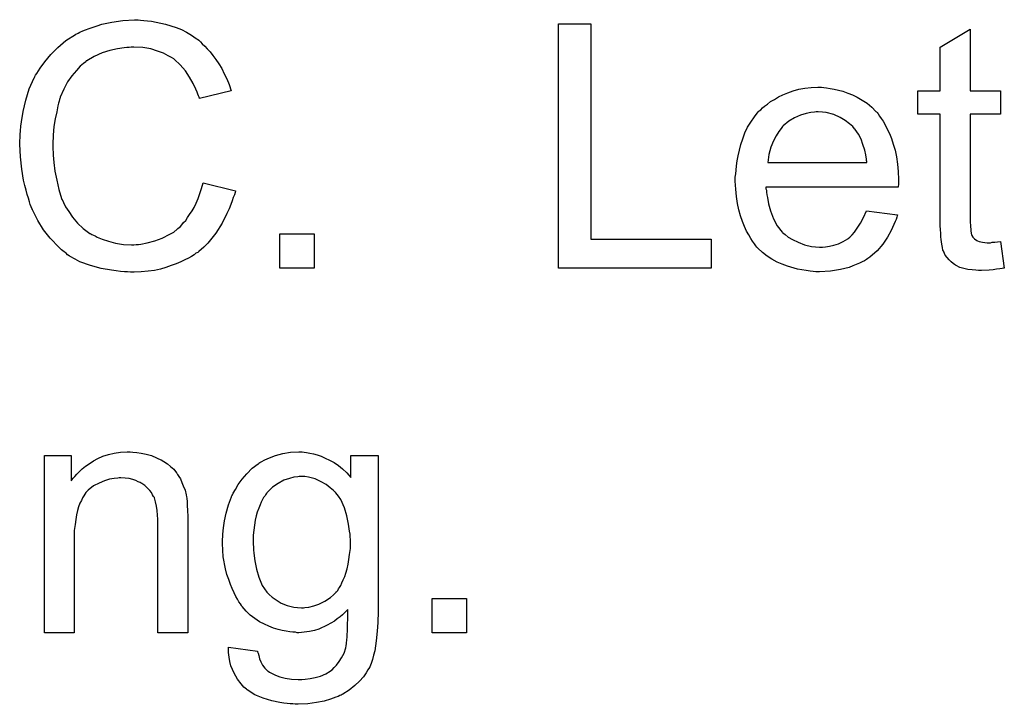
# Model space of a CAD drawing. Extents: x -2 to 8.5, y -2.9 to 5.2.
# Tile 70 of 207: x 3.876 to 4.199, y -0.883 to -0.659. Entities that reach past the tile are written whole.
import ezdxf

# ---------------------------------------------------------------- set-up
doc = ezdxf.new("R2010")
doc.units = 0
doc.layers.add('acc-ni-360-20-out-a_document', color=1, linetype='CONTINUOUS')

msp = doc.modelspace()

# ---------------------------------------------------------------- linework, layer by layer
at = {"layer": 'acc-ni-360-20-out-a_document', "color": 1}
for points in [[(3.91593, -0.658955), (3.916971, -0.659071), (3.918244, -0.659186), (3.919516, -0.659302), (3.921021, -0.659649), (3.924144, -0.660343), (3.927615, -0.661385), (3.929351, -0.662079), (3.930971, -0.662889), (3.93259, -0.66393), (3.93421, -0.664971), (3.934326, -0.665087), (3.934557, -0.665203), (3.93502, -0.66555), (3.935599, -0.666128), (3.936177, -0.666707), (3.936987, -0.667517), (3.937797, -0.668442), (3.938723, -0.669368), (3.939648, -0.670525), (3.940574, -0.671913), (3.941615, -0.673302), (3.942541, -0.674806), (3.943351, -0.676541), (3.944276, -0.678277), (3.94497, -0.680128), (3.945665, -0.682211), (3.935252, -0.68464), (3.935252, -0.684525), (3.935136, -0.684293), (3.934905, -0.68383), (3.934673, -0.683252), (3.934442, -0.682558), (3.934095, -0.681632), (3.933169, -0.679781), (3.932012, -0.677698), (3.930624, -0.675616), (3.928888, -0.673649), (3.927037, -0.671913), (3.926805, -0.671682), (3.926111, -0.671219), (3.924954, -0.670641), (3.92345, -0.669831), (3.921483, -0.669136), (3.919285, -0.668442), (3.916624, -0.66798), (3.913731, -0.667864), (3.912806, -0.667864), (3.912227, -0.66798), (3.911417, -0.66798), (3.910492, -0.668095), (3.908294, -0.668442), (3.905864, -0.668905), (3.903318, -0.669715), (3.900657, -0.670872), (3.898228, -0.672376), (3.898112, -0.672376), (3.897996, -0.672607), (3.897186, -0.673186), (3.896145, -0.674112), (3.894872, -0.6755), (3.893368, -0.677236), (3.89198, -0.679202), (3.890707, -0.681632), (3.88955, -0.684293), (3.88955, -0.684409), (3.889434, -0.68464), (3.889319, -0.684987), (3.889203, -0.685566), (3.888972, -0.68626), (3.88874, -0.68707), (3.888393, -0.689037), (3.88793, -0.691351), (3.887468, -0.693896), (3.887236, -0.696673), (3.88712, -0.699681), (3.88712, -0.699797), (3.88712, -0.700144), (3.88712, -0.700723), (3.88712, -0.701417), (3.887236, -0.702227), (3.887236, -0.703268), (3.887352, -0.704425), (3.887468, -0.705698), (3.887815, -0.708475), (3.888393, -0.711483), (3.889087, -0.714491), (3.890013, -0.717499), (3.890013, -0.717615), (3.890129, -0.717846), (3.89036, -0.718193), (3.890591, -0.718772), (3.891286, -0.72016), (3.892327, -0.72178), (3.8936, -0.723631), (3.895219, -0.725598), (3.897071, -0.727334), (3.899269, -0.728953), (3.899385, -0.728953), (3.899616, -0.729069), (3.899963, -0.729301), (3.900426, -0.729532), (3.901004, -0.729763), (3.901699, -0.73011), (3.903318, -0.730805), (3.905401, -0.731499), (3.907715, -0.732077), (3.91026, -0.73254), (3.912921, -0.732656), (3.913731, -0.732656), (3.914426, -0.73254), (3.915235, -0.73254), (3.916045, -0.732424), (3.918128, -0.731962), (3.920558, -0.731383), (3.922987, -0.730457), (3.925533, -0.729185), (3.926805, -0.728491), (3.927963, -0.727565), (3.928078, -0.727449), (3.928194, -0.727334), (3.928541, -0.726986), (3.929004, -0.726639), (3.929467, -0.726061), (3.930045, -0.725367), (3.930739, -0.724673), (3.931318, -0.723747), (3.932012, -0.722706), (3.932822, -0.721549), (3.933516, -0.720392), (3.93421, -0.719003), (3.934789, -0.717499), (3.935367, -0.715879), (3.935946, -0.714144), (3.936409, -0.712293), (3.947053, -0.714954), (3.947053, -0.715069), (3.946937, -0.715532), (3.946706, -0.716226), (3.946359, -0.717152), (3.946012, -0.718193), (3.945549, -0.719466), (3.94497, -0.720854), (3.944276, -0.722359), (3.942656, -0.725598), (3.940574, -0.728838), (3.939301, -0.730457), (3.938028, -0.732077), (3.93664, -0.733466), (3.93502, -0.734854), (3.934905, -0.73497), (3.934673, -0.735201), (3.934095, -0.735433), (3.933516, -0.735895), (3.93259, -0.736474), (3.931665, -0.737052), (3.930392, -0.737631), (3.929119, -0.738209), (3.927615, -0.738904), (3.925996, -0.739482), (3.92426, -0.740061), (3.922409, -0.740639), (3.920442, -0.741102), (3.918359, -0.741333), (3.916161, -0.741565), (3.913847, -0.74168), (3.912574, -0.74168), (3.911649, -0.741565), (3.910608, -0.741565), (3.909335, -0.741449), (3.907946, -0.741218), (3.906327, -0.740986), (3.902971, -0.740408), (3.8995, -0.739482), (3.896029, -0.738209), (3.89441, -0.737399), (3.89279, -0.736474), (3.892674, -0.736358), (3.892443, -0.736242), (3.89198, -0.735895), (3.891517, -0.735433), (3.890823, -0.73497), (3.890013, -0.734276), (3.889087, -0.733466), (3.888162, -0.73254), (3.887236, -0.731499), (3.886195, -0.730457), (3.884112, -0.727796), (3.882145, -0.724673), (3.88041, -0.721202), (3.88041, -0.721086), (3.880178, -0.720739), (3.880063, -0.72016), (3.879716, -0.719466), (3.879484, -0.71854), (3.879137, -0.717383), (3.878674, -0.716111), (3.878327, -0.714722), (3.87798, -0.713218), (3.877517, -0.711483), (3.876939, -0.707896), (3.876476, -0.703846), (3.876245, -0.699681), (3.876245, -0.699566), (3.876245, -0.699103), (3.876245, -0.698409), (3.87636, -0.697599), (3.87636, -0.696442), (3.876476, -0.695285), (3.876592, -0.693781), (3.876823, -0.692277), (3.877402, -0.688921), (3.878211, -0.685219), (3.879369, -0.681516), (3.880988, -0.67793), (3.881104, -0.677814), (3.88122, -0.677467), (3.881451, -0.677004), (3.881914, -0.676426), (3.882377, -0.675616), (3.882955, -0.67469), (3.884459, -0.672607), (3.886426, -0.670293), (3.88874, -0.66798), (3.891401, -0.665665), (3.894525, -0.663699), (3.894641, -0.663583), (3.894988, -0.663467), (3.895451, -0.663236), (3.896029, -0.662889), (3.896955, -0.662542), (3.897881, -0.662194), (3.899037, -0.661732), (3.90031, -0.661269), (3.901699, -0.660806), (3.903203, -0.660343), (3.906442, -0.659649), (3.910145, -0.659071), (3.913963, -0.658839), (3.91512, -0.658839), (3.91593, -0.658955)], [(4.063679, -0.730805), (4.103132, -0.730805), (4.103132, -0.740292), (4.053034, -0.740292), (4.053034, -0.660228), (4.063679, -0.660228), (4.063679, -0.730805)], [(4.188172, -0.682211), (4.198122, -0.682211), (4.198122, -0.689847), (4.188172, -0.689847), (4.188172, -0.723978), (4.188172, -0.72421), (4.188172, -0.724673), (4.188172, -0.725367), (4.188288, -0.726177), (4.188403, -0.728028), (4.188519, -0.728838), (4.188635, -0.729416), (4.18875, -0.729648), (4.189097, -0.73011), (4.18956, -0.730689), (4.19037, -0.731267), (4.190601, -0.731383), (4.19118, -0.731615), (4.192221, -0.731846), (4.193725, -0.731962), (4.194882, -0.731962), (4.195461, -0.731846), (4.196271, -0.731846), (4.197196, -0.73173), (4.198122, -0.731615), (4.199395, -0.740292), (4.199163, -0.740292), (4.1987, -0.740408), (4.197891, -0.740523), (4.196849, -0.740639), (4.195692, -0.74087), (4.19442, -0.740986), (4.191874, -0.741102), (4.190949, -0.741102), (4.190023, -0.740986), (4.188866, -0.74087), (4.187478, -0.740755), (4.186089, -0.740408), (4.184816, -0.740061), (4.183544, -0.739482), (4.183428, -0.739366), (4.183081, -0.739135), (4.182618, -0.738788), (4.181924, -0.738209), (4.181346, -0.737631), (4.180651, -0.736821), (4.179957, -0.736011), (4.179494, -0.73497), (4.179494, -0.734854), (4.179263, -0.734391), (4.179147, -0.733581), (4.178916, -0.732424), (4.178684, -0.73092), (4.178569, -0.729995), (4.178569, -0.728953), (4.178453, -0.727681), (4.178337, -0.726408), (4.178337, -0.72502), (4.178337, -0.7234), (4.178337, -0.689847), (4.171048, -0.689847), (4.171048, -0.682211), (4.178337, -0.682211), (4.178337, -0.667864), (4.188172, -0.661963), (4.188172, -0.682211)], [(4.140156, -0.681054), (4.141082, -0.681169), (4.142239, -0.681401), (4.143512, -0.681632), (4.145016, -0.681979), (4.146404, -0.682326), (4.148024, -0.682905), (4.149528, -0.683483), (4.151148, -0.684293), (4.152768, -0.685219), (4.154387, -0.68626), (4.155891, -0.687533), (4.15728, -0.688921), (4.157396, -0.689037), (4.157627, -0.689268), (4.157974, -0.689731), (4.158437, -0.690425), (4.159015, -0.691235), (4.159594, -0.692161), (4.160288, -0.693318), (4.160982, -0.694706), (4.161676, -0.69621), (4.162371, -0.69783), (4.162949, -0.699681), (4.163528, -0.701648), (4.16399, -0.703846), (4.164338, -0.70616), (4.164569, -0.70859), (4.164685, -0.711251), (4.164685, -0.711367), (4.164685, -0.71183), (4.164685, -0.71264), (4.164569, -0.713797), (4.121181, -0.713797), (4.121181, -0.713912), (4.121181, -0.71426), (4.121297, -0.714722), (4.121297, -0.715417), (4.121413, -0.716226), (4.121644, -0.717152), (4.121991, -0.719235), (4.122686, -0.721549), (4.123611, -0.724094), (4.124884, -0.726408), (4.126504, -0.728491), (4.126619, -0.728491), (4.126735, -0.728722), (4.127429, -0.729301), (4.128471, -0.73011), (4.129859, -0.73092), (4.13171, -0.731846), (4.133793, -0.732656), (4.136107, -0.733234), (4.13738, -0.73335), (4.138768, -0.733466), (4.139694, -0.733466), (4.140735, -0.73335), (4.142007, -0.733119), (4.143396, -0.732771), (4.145016, -0.732309), (4.14652, -0.731615), (4.148024, -0.730689), (4.14814, -0.730573), (4.148718, -0.73011), (4.149412, -0.729416), (4.150222, -0.728491), (4.151148, -0.727218), (4.152189, -0.725598), (4.15323, -0.723747), (4.154156, -0.721549), (4.164338, -0.722821), (4.164338, -0.722937), (4.164222, -0.723168), (4.164106, -0.723631), (4.163875, -0.724325), (4.163528, -0.72502), (4.163181, -0.725945), (4.162255, -0.727912), (4.161098, -0.73011), (4.159478, -0.732424), (4.157627, -0.734623), (4.155313, -0.736705), (4.155197, -0.736705), (4.154966, -0.736937), (4.154619, -0.737168), (4.154156, -0.737515), (4.153462, -0.737862), (4.152768, -0.738209), (4.151842, -0.738672), (4.150801, -0.739135), (4.149644, -0.739598), (4.148487, -0.740061), (4.145594, -0.740755), (4.142355, -0.741333), (4.138768, -0.741565), (4.137495, -0.741565), (4.136685, -0.741449), (4.135644, -0.741333), (4.134371, -0.741102), (4.132983, -0.74087), (4.131479, -0.740639), (4.128239, -0.739713), (4.126504, -0.739019), (4.124884, -0.738325), (4.123148, -0.737399), (4.121529, -0.736358), (4.120025, -0.735201), (4.11852, -0.733813), (4.118405, -0.733697), (4.118173, -0.733466), (4.117826, -0.733003), (4.117363, -0.732309), (4.116785, -0.731499), (4.116206, -0.730573), (4.115512, -0.729416), (4.114818, -0.728144), (4.114124, -0.726639), (4.11343, -0.72502), (4.112851, -0.723168), (4.112273, -0.721202), (4.11181, -0.719119), (4.111463, -0.716805), (4.111231, -0.714375), (4.111116, -0.71183), (4.111116, -0.711714), (4.111116, -0.711136), (4.111116, -0.710441), (4.111231, -0.7094), (4.111347, -0.708127), (4.111463, -0.706739), (4.111694, -0.705119), (4.112041, -0.703499), (4.112967, -0.699797), (4.113545, -0.697946), (4.114239, -0.695979), (4.115165, -0.694128), (4.116206, -0.692392), (4.117363, -0.690657), (4.118636, -0.689037), (4.118752, -0.688921), (4.118983, -0.68869), (4.119446, -0.688343), (4.120025, -0.687764), (4.120719, -0.687186), (4.121644, -0.686491), (4.122686, -0.685682), (4.123958, -0.684987), (4.125231, -0.684178), (4.126735, -0.683483), (4.128355, -0.682789), (4.13009, -0.682211), (4.131942, -0.681632), (4.133908, -0.681285), (4.135991, -0.681054), (4.138189, -0.680938), (4.139346, -0.680938), (4.140156, -0.681054)], [(4.138305, -0.689037), (4.137611, -0.689037), (4.137148, -0.689153), (4.135875, -0.689268), (4.134371, -0.689615), (4.13252, -0.690194), (4.130553, -0.691004), (4.128702, -0.692161), (4.126851, -0.693665), (4.126619, -0.693896), (4.126157, -0.694475), (4.125347, -0.695516), (4.124537, -0.696904), (4.123611, -0.698524), (4.122801, -0.700607), (4.122107, -0.703037), (4.12176, -0.705698), (4.154272, -0.705698), (4.154272, -0.705582), (4.154272, -0.705351), (4.154156, -0.705004), (4.154156, -0.704541), (4.153925, -0.703152), (4.153578, -0.701648), (4.152999, -0.699797), (4.152421, -0.698062), (4.151495, -0.696326), (4.150454, -0.694822), (4.150454, -0.694706), (4.150222, -0.694591), (4.149644, -0.693896), (4.148602, -0.692971), (4.147214, -0.691929), (4.145479, -0.690888), (4.143396, -0.689962), (4.140966, -0.689268), (4.139694, -0.689153), (4.138305, -0.689037)], [(3.972854, -0.740292), (3.961631, -0.740292), (3.961631, -0.729069), (3.972854, -0.729069), (3.972854, -0.740292)], [(3.913384, -0.800618), (3.914657, -0.800734), (3.916161, -0.800965), (3.917781, -0.801312), (3.919516, -0.801775), (3.921136, -0.802469), (3.921367, -0.802585), (3.92183, -0.802816), (3.92264, -0.803163), (3.923566, -0.803742), (3.924723, -0.804436), (3.925764, -0.805362), (3.926805, -0.806287), (3.927731, -0.807444), (3.927847, -0.80756), (3.928078, -0.808023), (3.928425, -0.808601), (3.929004, -0.809411), (3.929466, -0.810568), (3.929929, -0.811725), (3.930508, -0.813114), (3.930855, -0.814618), (3.930855, -0.814733), (3.930971, -0.815196), (3.931086, -0.81589), (3.931202, -0.816816), (3.931202, -0.818204), (3.931318, -0.819824), (3.931434, -0.821791), (3.931434, -0.824221), (3.931434, -0.859856), (3.921599, -0.859856), (3.921599, -0.824684), (3.921599, -0.824568), (3.921599, -0.824452), (3.921599, -0.823642), (3.921599, -0.822601), (3.921483, -0.821328), (3.921368, -0.819824), (3.921136, -0.81832), (3.920789, -0.816932), (3.920442, -0.815659), (3.920442, -0.815543), (3.920211, -0.815196), (3.919863, -0.814618), (3.919516, -0.813923), (3.918938, -0.813229), (3.918244, -0.812419), (3.917318, -0.81161), (3.916277, -0.810915), (3.916161, -0.8108), (3.915814, -0.810568), (3.91512, -0.810337), (3.91431, -0.80999), (3.913384, -0.809643), (3.912227, -0.809295), (3.910839, -0.80918), (3.90945, -0.809064), (3.908872, -0.809064), (3.908409, -0.80918), (3.907252, -0.809295), (3.905748, -0.809527), (3.904128, -0.810105), (3.902277, -0.8108), (3.900426, -0.811725), (3.89869, -0.813114), (3.898459, -0.813345), (3.897996, -0.813923), (3.897649, -0.814386), (3.897302, -0.814965), (3.896839, -0.815659), (3.896492, -0.816469), (3.896029, -0.817394), (3.895566, -0.818552), (3.895219, -0.819824), (3.894872, -0.821213), (3.894641, -0.822717), (3.89441, -0.824337), (3.894178, -0.826303), (3.894178, -0.82827), (3.894178, -0.859856), (3.884344, -0.859856), (3.884343, -0.801775), (3.893137, -0.801775), (3.893137, -0.810105), (3.893252, -0.80999), (3.893484, -0.809643), (3.893831, -0.80918), (3.894294, -0.808601), (3.894988, -0.807907), (3.895798, -0.807097), (3.896723, -0.806172), (3.89788, -0.805246), (3.899037, -0.804436), (3.900426, -0.80351), (3.90193, -0.802701), (3.90355, -0.802006), (3.905401, -0.801428), (3.907252, -0.800965), (3.909335, -0.800618), (3.911533, -0.800502), (3.912459, -0.800502), (3.913384, -0.800618)], [(3.969614, -0.800618), (3.970424, -0.800734), (3.971466, -0.800965), (3.972623, -0.801197), (3.973895, -0.801544), (3.975168, -0.802006), (3.976556, -0.802585), (3.977945, -0.803279), (3.979449, -0.804089), (3.980837, -0.805015), (3.982226, -0.806172), (3.983614, -0.807444), (3.984887, -0.808948), (3.984887, -0.801775), (3.993911, -0.801775), (3.993912, -0.851989), (3.993912, -0.852105), (3.993912, -0.852567), (3.993912, -0.853261), (3.993912, -0.854187), (3.993796, -0.855228), (3.993796, -0.856501), (3.99368, -0.857889), (3.993564, -0.859394), (3.993217, -0.862518), (3.992755, -0.865757), (3.992407, -0.867261), (3.99206, -0.86865), (3.991597, -0.869922), (3.991135, -0.871079), (3.991135, -0.871195), (3.991019, -0.871311), (3.990556, -0.872005), (3.989978, -0.873046), (3.989052, -0.874319), (3.987779, -0.875707), (3.986275, -0.877211), (3.984424, -0.878716), (3.982341, -0.879988), (3.982226, -0.879988), (3.98211, -0.880104), (3.981763, -0.880335), (3.9813, -0.880451), (3.980722, -0.880798), (3.980028, -0.881029), (3.978292, -0.881608), (3.976209, -0.882302), (3.973664, -0.882765), (3.970771, -0.883228), (3.967648, -0.883343), (3.966606, -0.883343), (3.965912, -0.883228), (3.964986, -0.883228), (3.964061, -0.883112), (3.962904, -0.882996), (3.961631, -0.882765), (3.95897, -0.882187), (3.956193, -0.881377), (3.953416, -0.88022), (3.950871, -0.8786), (3.950755, -0.878484), (3.95064, -0.878368), (3.94983, -0.877674), (3.948904, -0.876633), (3.947747, -0.875129), (3.94659, -0.873162), (3.945549, -0.870732), (3.945202, -0.869344), (3.94497, -0.86784), (3.944739, -0.866336), (3.944739, -0.8646), (3.954342, -0.865873), (3.954342, -0.866104), (3.954458, -0.866567), (3.954689, -0.867377), (3.954921, -0.868418), (3.955383, -0.86946), (3.955962, -0.870501), (3.956656, -0.871542), (3.957582, -0.872352), (3.957813, -0.872468), (3.958276, -0.872815), (3.959086, -0.873278), (3.960243, -0.87374), (3.961631, -0.874319), (3.963367, -0.874782), (3.965449, -0.875129), (3.967648, -0.875245), (3.968805, -0.875245), (3.969962, -0.875129), (3.971581, -0.874897), (3.973201, -0.87455), (3.974937, -0.874087), (3.976672, -0.873393), (3.978176, -0.872468), (3.978292, -0.872352), (3.978755, -0.872005), (3.979449, -0.871311), (3.980259, -0.870501), (3.981069, -0.869344), (3.981879, -0.868071), (3.982689, -0.866567), (3.983267, -0.864832), (3.983267, -0.864716), (3.983383, -0.864253), (3.983499, -0.863327), (3.983614, -0.86217), (3.98373, -0.861361), (3.98373, -0.860435), (3.983846, -0.859394), (3.983846, -0.858237), (3.983846, -0.856964), (3.983961, -0.85546), (3.983961, -0.853956), (3.983961, -0.85222), (3.983846, -0.852336), (3.983614, -0.852567), (3.983267, -0.852914), (3.982804, -0.853377), (3.982226, -0.853956), (3.981416, -0.85465), (3.98049, -0.855344), (3.979565, -0.856038), (3.977135, -0.857427), (3.974474, -0.858699), (3.97297, -0.859162), (3.97135, -0.859509), (3.969615, -0.859741), (3.967879, -0.859856), (3.9673, -0.859856), (3.966722, -0.859741), (3.965912, -0.859741), (3.964871, -0.859625), (3.963714, -0.859394), (3.962441, -0.859162), (3.961053, -0.858815), (3.959549, -0.858352), (3.958044, -0.857774), (3.95654, -0.85708), (3.954921, -0.85627), (3.953416, -0.855228), (3.951912, -0.854071), (3.950524, -0.852799), (3.949251, -0.851295), (3.949136, -0.851179), (3.94902, -0.850947), (3.948673, -0.850369), (3.94821, -0.84979), (3.947747, -0.848865), (3.947169, -0.847939), (3.94659, -0.846782), (3.946012, -0.845394), (3.945433, -0.844005), (3.944855, -0.842386), (3.944276, -0.840766), (3.943813, -0.838915), (3.943003, -0.834981), (3.942888, -0.832783), (3.942772, -0.830584), (3.942772, -0.830469), (3.942772, -0.830237), (3.942772, -0.829774), (3.942772, -0.829196), (3.942888, -0.828386), (3.942888, -0.827576), (3.943119, -0.825494), (3.943466, -0.823179), (3.944045, -0.820634), (3.944739, -0.817973), (3.94578, -0.815312), (3.94578, -0.815196), (3.945896, -0.814965), (3.946127, -0.814618), (3.946359, -0.814155), (3.947053, -0.812882), (3.947979, -0.811262), (3.949251, -0.809527), (3.950755, -0.807791), (3.952491, -0.80594), (3.954458, -0.804436), (3.954573, -0.804436), (3.954689, -0.80432), (3.955036, -0.804089), (3.955499, -0.803858), (3.956656, -0.803163), (3.958276, -0.802469), (3.960243, -0.801775), (3.962557, -0.801081), (3.965102, -0.800618), (3.967879, -0.800502), (3.96892, -0.800502), (3.969614, -0.800618)], [(3.969846, -0.808601), (3.967995, -0.808601), (3.967532, -0.808717), (3.966259, -0.808833), (3.964755, -0.809295), (3.962904, -0.809874), (3.961053, -0.810915), (3.959201, -0.812188), (3.958276, -0.813114), (3.95735, -0.814039), (3.95735, -0.814155), (3.957119, -0.814271), (3.956887, -0.814618), (3.956656, -0.815081), (3.956309, -0.815543), (3.955962, -0.816237), (3.955499, -0.817047), (3.955152, -0.817973), (3.954689, -0.819014), (3.954226, -0.820287), (3.953879, -0.82156), (3.953532, -0.822948), (3.953301, -0.824568), (3.953069, -0.826188), (3.952838, -0.827923), (3.952838, -0.82989), (3.952838, -0.830006), (3.952838, -0.830353), (3.952838, -0.830931), (3.952954, -0.831741), (3.952954, -0.832667), (3.953069, -0.833824), (3.953416, -0.836254), (3.953995, -0.83903), (3.954689, -0.841692), (3.955846, -0.844353), (3.95654, -0.84551), (3.95735, -0.846551), (3.957582, -0.846782), (3.95816, -0.847361), (3.959086, -0.848171), (3.960474, -0.849096), (3.962094, -0.850138), (3.964061, -0.850947), (3.966259, -0.851526), (3.967416, -0.851642), (3.968689, -0.851757), (3.969383, -0.851757), (3.969846, -0.851642), (3.971119, -0.851526), (3.972738, -0.851063), (3.974474, -0.850485), (3.976441, -0.849559), (3.978292, -0.848286), (3.979218, -0.847476), (3.980143, -0.846551), (3.980143, -0.846435), (3.980375, -0.846319), (3.980606, -0.845972), (3.980837, -0.84551), (3.981184, -0.845047), (3.981647, -0.844353), (3.981994, -0.843543), (3.982457, -0.842501), (3.98292, -0.84146), (3.983267, -0.840303), (3.98373, -0.838915), (3.984077, -0.837411), (3.984308, -0.835907), (3.98454, -0.834171), (3.984771, -0.832204), (3.984771, -0.830237), (3.984771, -0.830121), (3.984771, -0.829774), (3.984771, -0.829196), (3.984655, -0.828502), (3.984655, -0.827576), (3.98454, -0.826535), (3.984193, -0.824221), (3.983614, -0.82156), (3.982804, -0.818899), (3.981647, -0.816237), (3.980837, -0.815081), (3.980027, -0.814039), (3.980027, -0.813923), (3.979796, -0.813808), (3.979218, -0.813229), (3.978176, -0.812304), (3.976788, -0.811262), (3.975168, -0.810337), (3.973201, -0.809411), (3.971003, -0.808833), (3.969846, -0.808601)], [(4.022836, -0.859856), (4.011614, -0.859856), (4.011614, -0.848634), (4.022836, -0.848634), (4.022836, -0.859856)]]:
    msp.add_lwpolyline(points, dxfattribs=at)

doc.saveas('drawing.dxf')
